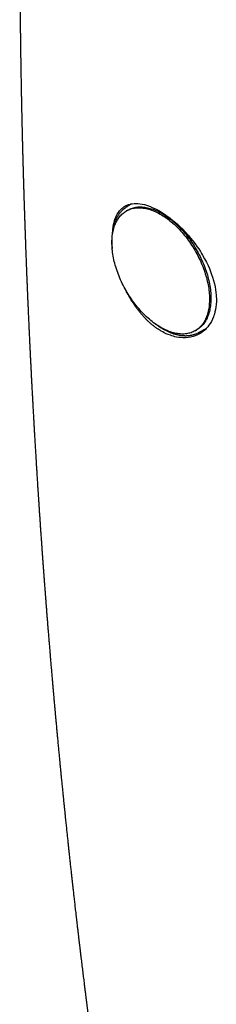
# Model space of a CAD drawing. Header units: millimetres. Extents: x 8 to 455, y 12 to 609.
# Tile 5 of 15: x 356 to 368, y 157 to 218. Entities that reach past the tile are written whole.
import ezdxf

# ---------------------------------------------------------------- set-up
doc = ezdxf.new("R2010")
doc.units = ezdxf.units.MM

msp = doc.modelspace()

# ---------------------------------------------------------------- linework, layer by layer
at = {"color": 7, "linetype": 'Continuous', "lineweight": 30}
for p, q in [((362.28, 205.954), (362.19, 205.901)), ((362.523, 206.347), (362.192, 206.136)), ((366.493, 198.447), (366.583, 198.499)), ((366.697, 198.332), (367.175, 198.581))]:
    msp.add_line(p, q, dxfattribs=at)
at = {"color": 7, "linetype": 'Continuous', "lineweight": 30, "flags": 128}
for points in [[(364.341, 198.66), (364.252, 198.713), (364.163, 198.769), (364.075, 198.827), (363.986, 198.889), (363.898, 198.953), (363.81, 199.02), (363.723, 199.09), (363.636, 199.163), (363.55, 199.238), (363.464, 199.315), (363.38, 199.395), (363.296, 199.478), (363.213, 199.562), (363.131, 199.649), (363.05, 199.738), (362.97, 199.829), (362.891, 199.922), (362.813, 200.017), (362.737, 200.114), (362.662, 200.213), (362.589, 200.313), (362.517, 200.415), (362.446, 200.518), (362.378, 200.623), (362.311, 200.729), (362.245, 200.837), (362.182, 200.945), (362.12, 201.055), (362.06, 201.165), (362.002, 201.277), (361.946, 201.389), (361.892, 201.502), (361.841, 201.615), (361.791, 201.729), (361.744, 201.843), (361.698, 201.958), (361.656, 202.072), (361.615, 202.187), (361.577, 202.302), (361.541, 202.417), (361.507, 202.531), (361.476, 202.645), (361.447, 202.759), (361.421, 202.872), (361.397, 202.985), (361.376, 203.097), (361.357, 203.208), (361.341, 203.318), (361.327, 203.428), (361.316, 203.536), (361.308, 203.643), (361.302, 203.749), (361.299, 203.853), (361.298, 203.956), (361.3, 204.058), (361.305, 204.158), (361.312, 204.256), (361.322, 204.353), (361.334, 204.447), (361.349, 204.54), (361.366, 204.631), (361.386, 204.719), (361.409, 204.805), (361.434, 204.89), (361.461, 204.971), (361.491, 205.051), (361.523, 205.128), (361.558, 205.202), (361.595, 205.274), (361.635, 205.343), (361.677, 205.41), (361.721, 205.473), (361.767, 205.534), (361.816, 205.592), (361.866, 205.647), (361.919, 205.7), (361.974, 205.749), (362.031, 205.795), (362.09, 205.838), (362.15, 205.878), (362.213, 205.914), (362.278, 205.948), (362.344, 205.978), (362.412, 206.005), (362.481, 206.029), (362.553, 206.05), (362.625, 206.067), (362.699, 206.081), (362.775, 206.091), (362.852, 206.098), (362.93, 206.102), (363.009, 206.103), (363.09, 206.1), (363.172, 206.093), (363.254, 206.084), (363.338, 206.071), (363.422, 206.055), (363.507, 206.035), (363.593, 206.012), (363.68, 205.986), (363.767, 205.957), (363.854, 205.924), (363.942, 205.888), (364.03, 205.849), (364.119, 205.807), (364.208, 205.762), (364.297, 205.713), (364.386, 205.662), (364.475, 205.608), (364.563, 205.55), (364.652, 205.49), (364.74, 205.427), (364.828, 205.362), (364.916, 205.293), (365.003, 205.222), (365.089, 205.148), (365.175, 205.072), (365.26, 204.993), (365.345, 204.912), (365.428, 204.829), (365.511, 204.743), (365.592, 204.655), (365.673, 204.565), (365.752, 204.473), (365.83, 204.379), (365.907, 204.283), (365.983, 204.185), (366.057, 204.086), (366.13, 203.984), (366.201, 203.882), (366.271, 203.778), (366.339, 203.672), (366.405, 203.565), (366.469, 203.457), (366.532, 203.348), (366.593, 203.238), (366.652, 203.127), (366.708, 203.016), (366.763, 202.903), (366.816, 202.79), (366.867, 202.676), (366.915, 202.562), (366.962, 202.448), (367.006, 202.333), (367.047, 202.219), (367.087, 202.104), (367.124, 201.989), (367.159, 201.874), (367.191, 201.76), (367.221, 201.646), (367.249, 201.533), (367.274, 201.42), (367.296, 201.307), (367.316, 201.196), (367.334, 201.085), (367.348, 200.975), (367.361, 200.866), (367.371, 200.759), (367.378, 200.652), (367.382, 200.547), (367.384, 200.443), (367.383, 200.341), (367.38, 200.24), (367.374, 200.141), (367.366, 200.044), (367.355, 199.948), (367.341, 199.854), (367.325, 199.763), (367.307, 199.673), (367.285, 199.586), (367.262, 199.5), (367.235, 199.418), (367.207, 199.337), (367.175, 199.259), (367.142, 199.183), (367.106, 199.11), (367.068, 199.039), (367.027, 198.971), (366.984, 198.906), (366.939, 198.844), (366.891, 198.785), (366.842, 198.728), (366.79, 198.674), (366.736, 198.624), (366.68, 198.576), (366.622, 198.531), (366.563, 198.49), (366.501, 198.452), (366.437, 198.417), (366.372, 198.385), (366.305, 198.356), (366.236, 198.331), (366.166, 198.309), (366.094, 198.29), (366.02, 198.274), (365.945, 198.262), (365.869, 198.253), (365.792, 198.248), (365.713, 198.246), (365.633, 198.247), (365.552, 198.251), (365.47, 198.259), (365.387, 198.271), (365.303, 198.285), (365.218, 198.303), (365.132, 198.324), (365.046, 198.349), (364.959, 198.377), (364.872, 198.408), (364.784, 198.442), (364.696, 198.479), (364.608, 198.52), (364.519, 198.564), (364.43, 198.61), (364.341, 198.66)], [(361.348, 204.749), (361.348, 204.753), (361.371, 204.913), (361.4, 205.067), (361.431, 205.194), (361.467, 205.316), (361.507, 205.432), (361.538, 205.508), (361.57, 205.58), (361.631, 205.696), (361.698, 205.804), (361.771, 205.903), (361.84, 205.981), (361.913, 206.053), (361.991, 206.118), (362.046, 206.157), (362.103, 206.194), (362.217, 206.253), (362.337, 206.3), (362.449, 206.332), (362.567, 206.355), (362.677, 206.367), (362.791, 206.371), (362.906, 206.367), (363.042, 206.354), (363.183, 206.331), (363.328, 206.298), (363.457, 206.262), (363.589, 206.218), (363.723, 206.167), (363.815, 206.128), (363.908, 206.087), (364.065, 206.01), (364.224, 205.924), (364.384, 205.83), (364.525, 205.741), (364.666, 205.646), (364.807, 205.546), (364.903, 205.474), (364.998, 205.4), (365.179, 205.253), (365.358, 205.097), (365.535, 204.934), (365.712, 204.76), (365.886, 204.578), (366.055, 204.39), (366.202, 204.218), (366.344, 204.042), (366.482, 203.861), (366.598, 203.701), (366.71, 203.538), (366.819, 203.373), (366.889, 203.259), (366.958, 203.145), (367.082, 202.928), (367.197, 202.708), (367.292, 202.511), (367.38, 202.313), (367.453, 202.134), (367.52, 201.954), (367.579, 201.78), (367.639, 201.578), (367.691, 201.378), (367.733, 201.18), (367.763, 201.008), (367.787, 200.839), (367.803, 200.672), (367.81, 200.56), (367.813, 200.449), (367.812, 200.266), (367.802, 200.088), (367.783, 199.915), (367.759, 199.768), (367.728, 199.625), (367.691, 199.487), (367.662, 199.396), (367.63, 199.307), (367.569, 199.162), (367.5, 199.025), (367.423, 198.895), (367.35, 198.788), (367.271, 198.687), (367.187, 198.593), (367.126, 198.532), (367.064, 198.475), (366.952, 198.384), (366.834, 198.303), (366.71, 198.232), (366.597, 198.177), (366.481, 198.13), (366.361, 198.091), (366.277, 198.069), (366.192, 198.051), (366.045, 198.028), (365.894, 198.015), (365.74, 198.014), (365.603, 198.021), (365.465, 198.037), (365.326, 198.061), (365.23, 198.081), (365.134, 198.106), (365.039, 198.134), (364.944, 198.166), (364.816, 198.214), (364.688, 198.268), (364.56, 198.329), (364.464, 198.38), (364.368, 198.433), (364.368, 198.433)], [(362.28, 205.954), (362.304, 205.967), (362.368, 206), (362.435, 206.031), (362.503, 206.058), (362.572, 206.081), (362.643, 206.102), (362.716, 206.119), (362.79, 206.133), (362.866, 206.143), (362.943, 206.151), (363.021, 206.154), (363.1, 206.155), (363.181, 206.152), (363.262, 206.146), (363.345, 206.136), (363.428, 206.123), (363.513, 206.107), (363.598, 206.087), (363.684, 206.065), (363.77, 206.038), (363.857, 206.009), (363.945, 205.976), (364.033, 205.941), (364.121, 205.901), (364.21, 205.859), (364.299, 205.814), (364.387, 205.766), (364.476, 205.714), (364.565, 205.66), (364.654, 205.603), (364.743, 205.543), (364.831, 205.48), (364.919, 205.414), (365.006, 205.346), (365.094, 205.274), (365.18, 205.201), (365.266, 205.124), (365.351, 205.046), (365.435, 204.965), (365.519, 204.881), (365.602, 204.795), (365.683, 204.707), (365.764, 204.617), (365.843, 204.525), (365.921, 204.431), (365.998, 204.335), (366.074, 204.237), (366.148, 204.138), (366.221, 204.037), (366.292, 203.934), (366.361, 203.83), (366.429, 203.725), (366.495, 203.618), (366.56, 203.51), (366.623, 203.401), (366.683, 203.291), (366.742, 203.18), (366.799, 203.068), (366.854, 202.956), (366.907, 202.842), (366.957, 202.729), (367.006, 202.615), (367.052, 202.5), (367.096, 202.386), (367.138, 202.271), (367.178, 202.156), (367.215, 202.041), (367.25, 201.927), (367.282, 201.812), (367.312, 201.698), (367.339, 201.585), (367.364, 201.472), (367.387, 201.36), (367.407, 201.248), (367.424, 201.137), (367.439, 201.027), (367.452, 200.919), (367.461, 200.811), (367.468, 200.704), (367.473, 200.599), (367.475, 200.496), (367.474, 200.393), (367.471, 200.292), (367.465, 200.193), (367.457, 200.096), (367.446, 200), (367.432, 199.907), (367.416, 199.815), (367.397, 199.726), (367.376, 199.638), (367.352, 199.553), (367.326, 199.47), (367.297, 199.389), (367.266, 199.311), (367.233, 199.235), (367.197, 199.162), (367.158, 199.092), (367.118, 199.024), (367.075, 198.959), (367.029, 198.896), (366.982, 198.837), (366.932, 198.78), (366.881, 198.727), (366.827, 198.676), (366.771, 198.628), (366.713, 198.584), (366.653, 198.542), (366.592, 198.504), (366.583, 198.499)]]:
    msp.add_lwpolyline(points, dxfattribs=at)
at = {"color": 7, "linetype": 'Continuous', "lineweight": 30}
for centre, start, end in [((363, 204.865), 120.05396, 124.84603), ((366, 199.667), 295.10731, 299.90102)]:
    msp.add_arc(centre, 1.506, start, end, dxfattribs=at)
for points, knots in [([(356.173, 249.968), (356.172, 249.954), (356.171, 249.92), (356.168, 249.866), (356.165, 249.809), (356.163, 249.755), (356.16, 249.702), (356.157, 249.646), (356.154, 249.583), (356.151, 249.512), (356.147, 249.434), (356.143, 249.35), (356.139, 249.261), (356.134, 249.154), (356.128, 249.03), (356.121, 248.89), (356.115, 248.754), (356.109, 248.626), (356.103, 248.508), (356.099, 248.41), (356.095, 248.326), (356.092, 248.252), (356.088, 248.172), (356.084, 248.085), (356.08, 247.993), (356.076, 247.898), (356.071, 247.791), (356.066, 247.677), (356.061, 247.558), (356.056, 247.452), (356.052, 247.355), (356.048, 247.264), (356.042, 247.133), (356.034, 246.957), (356.027, 246.78), (356.021, 246.646), (356.017, 246.555), (356.013, 246.464), (356.009, 246.369), (356.005, 246.277), (356.002, 246.187), (355.998, 246.099), (355.994, 246.008), (355.99, 245.919), (355.987, 245.831), (355.983, 245.748), (355.98, 245.67), (355.977, 245.597), (355.974, 245.509), (355.969, 245.401), (355.963, 245.242), (355.955, 245.05), (355.949, 244.878), (355.944, 244.756), (355.941, 244.681), (355.938, 244.599), (355.934, 244.511), (355.931, 244.416), (355.927, 244.316), (355.923, 244.213), (355.919, 244.11), (355.915, 244.01), (355.912, 243.917), (355.908, 243.823), (355.905, 243.727), (355.901, 243.625), (355.897, 243.521), (355.893, 243.411), (355.888, 243.259), (355.881, 243.067), (355.874, 242.883), (355.869, 242.748), (355.866, 242.662), (355.864, 242.581), (355.861, 242.509), (355.859, 242.448), (355.857, 242.396), (355.856, 242.35), (355.854, 242.301), (355.852, 242.246), (355.85, 242.176), (355.847, 242.089), (355.843, 241.984), (355.839, 241.873), (355.836, 241.761), (355.832, 241.653), (355.829, 241.548), (355.825, 241.447), (355.822, 241.35), (355.819, 241.253), (355.816, 241.155), (355.813, 241.055), (355.809, 240.941), (355.805, 240.817), (355.801, 240.685), (355.797, 240.559), (355.793, 240.437), (355.789, 240.315), (355.786, 240.187), (355.782, 240.055), (355.778, 239.921), (355.774, 239.79), (355.77, 239.664), (355.766, 239.539), (355.763, 239.41), (355.759, 239.27), (355.755, 239.141), (355.752, 239.024), (355.749, 238.926), (355.746, 238.831), (355.744, 238.745), (355.742, 238.667), (355.74, 238.597), (355.738, 238.536), (355.736, 238.477), (355.735, 238.414), (355.733, 238.342), (355.731, 238.259), (355.728, 238.17), (355.726, 238.075), (355.723, 237.98), (355.72, 237.865), (355.717, 237.731), (355.713, 237.581), (355.71, 237.453), (355.707, 237.348), (355.705, 237.265), (355.703, 237.185), (355.701, 237.104), (355.699, 237.02), (355.697, 236.93), (355.694, 236.835), (355.692, 236.735), (355.689, 236.624), (355.687, 236.509), (355.684, 236.392), (355.681, 236.285), (355.679, 236.187), (355.677, 236.096), (355.675, 236.01), (355.672, 235.872), (355.668, 235.681), (355.663, 235.48), (355.66, 235.321), (355.658, 235.204), (355.655, 235.082), (355.652, 234.951), (355.65, 234.832), (355.648, 234.728), (355.646, 234.647), (355.645, 234.57), (355.643, 234.5), (355.642, 234.435), (355.641, 234.375), (355.639, 234.307), (355.638, 234.225), (355.636, 234.126), (355.634, 234.019), (355.632, 233.906), (355.63, 233.792), (355.628, 233.678), (355.626, 233.564), (355.624, 233.452), (355.621, 233.334), (355.619, 233.214), (355.617, 233.091), (355.615, 232.972), (355.613, 232.851), (355.611, 232.723), (355.609, 232.587), (355.607, 232.455), (355.605, 232.331), (355.603, 232.218), (355.601, 232.107), (355.6, 231.994), (355.598, 231.877), (355.596, 231.752), (355.594, 231.622), (355.592, 231.491), (355.591, 231.364), (355.589, 231.24), (355.587, 231.111), (355.585, 230.973), (355.584, 230.845), (355.582, 230.729), (355.581, 230.63), (355.58, 230.534), (355.579, 230.445), (355.578, 230.369), (355.577, 230.306), (355.576, 230.254), (355.576, 230.206), (355.575, 230.16), (355.574, 230.101), (355.574, 230.025), (355.572, 229.928), (355.571, 229.822), (355.57, 229.688), (355.568, 229.528), (355.566, 229.368), (355.565, 229.235), (355.564, 229.131), (355.563, 229.034), (355.562, 228.944), (355.562, 228.859), (355.561, 228.772), (355.56, 228.677), (355.559, 228.57), (355.558, 228.457), (355.557, 228.34), (355.556, 228.225), (355.555, 228.113), (355.554, 228.006), (355.553, 227.891), (355.552, 227.763), (355.551, 227.619), (355.55, 227.473), (355.55, 227.331), (355.549, 227.212), (355.548, 227.114), (355.548, 227.032), (355.547, 226.946), (355.547, 226.852), (355.546, 226.752), (355.546, 226.645), (355.545, 226.534), (355.544, 226.403), (355.544, 226.257), (355.543, 226.096), (355.542, 225.94), (355.542, 225.771), (355.541, 225.589), (355.541, 225.396), (355.54, 225.209), (355.54, 225.055), (355.539, 224.935), (355.539, 224.848), (355.539, 224.765), (355.539, 224.689), (355.539, 224.616), (355.539, 224.539), (355.539, 224.451), (355.539, 224.35), (355.538, 224.24), (355.538, 224.126), (355.538, 224.001), (355.538, 223.871), (355.538, 223.735), (355.538, 223.551), (355.538, 223.318), (355.539, 223.1), (355.539, 222.947), (355.539, 222.859), (355.539, 222.768), (355.54, 222.672), (355.54, 222.567), (355.54, 222.455), (355.54, 222.334), (355.541, 222.207), (355.541, 222.079), (355.542, 221.954), (355.542, 221.836), (355.542, 221.722), (355.543, 221.61), (355.543, 221.472), (355.544, 221.306), (355.545, 221.109), (355.546, 220.934), (355.547, 220.781), (355.548, 220.656), (355.548, 220.536), (355.549, 220.423), (355.55, 220.317), (355.55, 220.218), (355.551, 220.125), (355.551, 220.036), (355.552, 219.947), (355.553, 219.858), (355.554, 219.754), (355.554, 219.635), (355.555, 219.502), (355.557, 219.368), (355.558, 219.232), (355.559, 219.093), (355.56, 218.95), (355.561, 218.803), (355.563, 218.656), (355.564, 218.512), (355.566, 218.374), (355.567, 218.24), (355.568, 218.106), (355.57, 217.968), (355.571, 217.833), (355.573, 217.704), (355.574, 217.588), (355.575, 217.481), (355.576, 217.383), (355.577, 217.297), (355.578, 217.229), (355.579, 217.177), (355.579, 217.133), (355.58, 217.084), (355.581, 217.025), (355.582, 216.955), (355.583, 216.873), (355.584, 216.785), (355.585, 216.691), (355.586, 216.594), (355.588, 216.492), (355.589, 216.39), (355.59, 216.29), (355.592, 216.196), (355.593, 216.11), (355.594, 216.032), (355.595, 215.963), (355.596, 215.905), (355.596, 215.857), (355.597, 215.817), (355.598, 215.78), (355.598, 215.741), (355.599, 215.699), (355.599, 215.654), (355.6, 215.599), (355.601, 215.533), (355.602, 215.454), (355.604, 215.37), (355.605, 215.266), (355.607, 215.147), (355.609, 215.018), (355.611, 214.895), (355.613, 214.778), (355.615, 214.664), (355.617, 214.544), (355.619, 214.411), (355.622, 214.268), (355.624, 214.125), (355.627, 213.992), (355.629, 213.872), (355.631, 213.761), (355.633, 213.648), (355.635, 213.531), (355.638, 213.408), (355.64, 213.289), (355.642, 213.175), (355.644, 213.067), (355.646, 212.956), (355.649, 212.844), (355.651, 212.733), (355.653, 212.622), (355.655, 212.512), (355.658, 212.404), (355.66, 212.304), (355.662, 212.211), (355.663, 212.129), (355.665, 212.051), (355.667, 211.972), (355.669, 211.885), (355.671, 211.792), (355.673, 211.687), (355.676, 211.573), (355.678, 211.456), (355.681, 211.347), (355.683, 211.244), (355.685, 211.14), (355.688, 211.031), (355.691, 210.913), (355.694, 210.787), (355.697, 210.654), (355.7, 210.52), (355.703, 210.392), (355.706, 210.27), (355.709, 210.154), (355.712, 210.033), (355.715, 209.903), (355.719, 209.76), (355.723, 209.613), (355.727, 209.468), (355.73, 209.338), (355.733, 209.223), (355.736, 209.119), (355.739, 209.012), (355.742, 208.9), (355.745, 208.781), (355.749, 208.656), (355.752, 208.527), (355.756, 208.396), (355.759, 208.265), (355.763, 208.137), (355.767, 208.016), (355.77, 207.903), (355.773, 207.797), (355.776, 207.693), (355.779, 207.586), (355.783, 207.47), (355.786, 207.346), (355.79, 207.218), (355.794, 207.093), (355.798, 206.973), (355.801, 206.859), (355.805, 206.747), (355.808, 206.636), (355.812, 206.51), (355.817, 206.369), (355.822, 206.213), (355.827, 206.057), (355.831, 205.918), (355.835, 205.793), (355.839, 205.678), (355.843, 205.553), (355.848, 205.419), (355.852, 205.287), (355.857, 205.159), (355.861, 205.039), (355.865, 204.92), (355.869, 204.803), (355.873, 204.69), (355.877, 204.579), (355.88, 204.47), (355.884, 204.364), (355.888, 204.262), (355.892, 204.155), (355.896, 204.038), (355.901, 203.911), (355.905, 203.783), (355.91, 203.657), (355.914, 203.537), (355.919, 203.42), (355.923, 203.302), (355.928, 203.172), (355.933, 203.027), (355.939, 202.869), (355.945, 202.727), (355.95, 202.605), (355.954, 202.503), (355.957, 202.404), (355.961, 202.308), (355.965, 202.218), (355.968, 202.133), (355.971, 202.056), (355.974, 201.982), (355.977, 201.897), (355.982, 201.795), (355.986, 201.676), (355.991, 201.55), (355.997, 201.424), (356.002, 201.303), (356.006, 201.186), (356.011, 201.074), (356.016, 200.968), (356.02, 200.858), (356.025, 200.742), (356.03, 200.615), (356.036, 200.483), (356.042, 200.35), (356.047, 200.22), (356.053, 200.096), (356.058, 199.979), (356.063, 199.865), (356.068, 199.741), (356.074, 199.605), (356.081, 199.455), (356.088, 199.299), (356.095, 199.136), (356.103, 198.967), (356.111, 198.794), (356.118, 198.634), (356.125, 198.487), (356.131, 198.351), (356.138, 198.209), (356.144, 198.07), (356.151, 197.933), (356.157, 197.806), (356.163, 197.681), (356.169, 197.55), (356.176, 197.414), (356.182, 197.275), (356.189, 197.143), (356.195, 197.016), (356.202, 196.881), (356.209, 196.737), (356.216, 196.584), (356.223, 196.445), (356.23, 196.318), (356.235, 196.203), (356.241, 196.084), (356.248, 195.961), (356.254, 195.832), (356.261, 195.699), (356.268, 195.566), (356.275, 195.437), (356.281, 195.313), (356.288, 195.189), (356.294, 195.062), (356.301, 194.927), (356.309, 194.785), (356.317, 194.643), (356.324, 194.506), (356.331, 194.379), (356.337, 194.26), (356.343, 194.149), (356.349, 194.042), (356.355, 193.923), (356.363, 193.786), (356.372, 193.631), (356.381, 193.468), (356.389, 193.309), (356.398, 193.155), (356.406, 193.011), (356.414, 192.868), (356.422, 192.729), (356.43, 192.598), (356.437, 192.472), (356.444, 192.349), (356.451, 192.223), (356.459, 192.093), (356.466, 191.96), (356.475, 191.821), (356.483, 191.681), (356.491, 191.54), (356.499, 191.404), (356.507, 191.27), (356.515, 191.136), (356.524, 190.99), (356.534, 190.831), (356.544, 190.656), (356.555, 190.475), (356.565, 190.317), (356.573, 190.183), (356.58, 190.075), (356.587, 189.965), (356.594, 189.851), (356.601, 189.733), (356.609, 189.609), (356.617, 189.48), (356.625, 189.351), (356.634, 189.208), (356.644, 189.057), (356.654, 188.899), (356.663, 188.753), (356.672, 188.614), (356.683, 188.451), (356.695, 188.264), (356.709, 188.052), (356.721, 187.87), (356.731, 187.715), (356.74, 187.585), (356.749, 187.448), (356.758, 187.309), (356.767, 187.173), (356.776, 187.043), (356.784, 186.919), (356.793, 186.796), (356.801, 186.671), (356.81, 186.54), (356.82, 186.402), (356.829, 186.259), (356.84, 186.113), (356.85, 185.967), (356.86, 185.824), (356.869, 185.685), (356.879, 185.551), (356.888, 185.425), (356.896, 185.308), (356.903, 185.202), (356.91, 185.102), (356.918, 185.001), (356.925, 184.891), (356.934, 184.772), (356.943, 184.647), (356.952, 184.519), (356.961, 184.393), (356.97, 184.272), (356.979, 184.155), (356.987, 184.042), (356.995, 183.931), (357.003, 183.82), (357.011, 183.708), (357.022, 183.56), (357.036, 183.374), (357.053, 183.15), (357.07, 182.918), (357.085, 182.718), (357.098, 182.55), (357.108, 182.42), (357.118, 182.292), (357.127, 182.171), (357.136, 182.059), (357.143, 181.959), (357.15, 181.869), (357.157, 181.784), (357.164, 181.695), (357.171, 181.6), (357.179, 181.499), (357.187, 181.394), (357.196, 181.282), (357.205, 181.163), (357.215, 181.038), (357.225, 180.91), (357.235, 180.781), (357.246, 180.649), (357.256, 180.516), (357.267, 180.384), (357.277, 180.259), (357.287, 180.136), (357.297, 180.011), (357.307, 179.881), (357.319, 179.744), (357.33, 179.604), (357.341, 179.466), (357.352, 179.334), (357.362, 179.206), (357.374, 179.07), (357.386, 178.922), (357.399, 178.76), (357.413, 178.593), (357.427, 178.432), (357.44, 178.277), (357.452, 178.127), (357.466, 177.97), (357.48, 177.804), (357.494, 177.63), (357.51, 177.452), (357.525, 177.276), (357.539, 177.106), (357.553, 176.943), (357.567, 176.79), (357.579, 176.647), (357.591, 176.511), (357.605, 176.347), (357.622, 176.154), (357.642, 175.931), (357.662, 175.71), (357.683, 175.468), (357.707, 175.204), (357.727, 174.984), (357.741, 174.829), (357.749, 174.739), (357.757, 174.648), (357.766, 174.554), (357.775, 174.452), (357.785, 174.339), (357.797, 174.214), (357.809, 174.082), (357.822, 173.945), (357.835, 173.804), (357.848, 173.664), (357.861, 173.524), (357.876, 173.361), (357.893, 173.176), (357.912, 172.974), (357.931, 172.781), (357.948, 172.597), (357.965, 172.423), (357.98, 172.257), (357.996, 172.098), (358.011, 171.94), (358.025, 171.796), (358.038, 171.661), (358.05, 171.535), (358.063, 171.404), (358.075, 171.272), (358.088, 171.142), (358.1, 171.017), (358.113, 170.89), (358.126, 170.756), (358.14, 170.61), (358.156, 170.455), (358.172, 170.294), (358.188, 170.133), (358.204, 169.975), (358.219, 169.823), (358.234, 169.677), (358.247, 169.539), (358.259, 169.424), (358.269, 169.33), (358.277, 169.251), (358.285, 169.171), (358.293, 169.084), (358.303, 168.992), (358.313, 168.891), (358.324, 168.782), (358.336, 168.667), (358.348, 168.554), (358.359, 168.445), (358.371, 168.332), (358.383, 168.213), (358.396, 168.089), (358.416, 167.895), (358.444, 167.625), (358.473, 167.348), (358.496, 167.134), (358.511, 166.987), (358.527, 166.836), (358.544, 166.681), (358.559, 166.537), (358.573, 166.407), (358.585, 166.296), (358.596, 166.193), (358.606, 166.097), (358.617, 165.995), (358.63, 165.881), (358.644, 165.748), (358.659, 165.606), (358.676, 165.456), (358.693, 165.301), (358.71, 165.143), (358.727, 164.984), (358.745, 164.828), (358.76, 164.684), (358.775, 164.553), (358.788, 164.434), (358.801, 164.316), (358.815, 164.195), (358.829, 164.07), (358.843, 163.942), (358.857, 163.816), (358.873, 163.678), (358.889, 163.529), (358.908, 163.368), (358.926, 163.208), (358.944, 163.045), (358.963, 162.878), (358.983, 162.705), (359.003, 162.527), (359.024, 162.344), (359.043, 162.183), (359.059, 162.047), (359.072, 161.934), (359.085, 161.816), (359.1, 161.692), (359.115, 161.564), (359.13, 161.436), (359.145, 161.306), (359.16, 161.179), (359.175, 161.054), (359.189, 160.935), (359.202, 160.822), (359.219, 160.674), (359.241, 160.493), (359.267, 160.278), (359.288, 160.097), (359.306, 159.945), (359.322, 159.819), (359.337, 159.688), (359.356, 159.529), (359.379, 159.346), (359.403, 159.143), (359.428, 158.943), (359.452, 158.74), (359.477, 158.541), (359.501, 158.348), (359.523, 158.166), (359.545, 157.988), (359.564, 157.835), (359.581, 157.702), (359.595, 157.59), (359.609, 157.477), (359.623, 157.363), (359.636, 157.262), (359.647, 157.173), (359.657, 157.094), (359.667, 157.009), (359.679, 156.92), (359.691, 156.823), (359.704, 156.722), (359.717, 156.62), (359.729, 156.525), (359.74, 156.437), (359.75, 156.356), (359.76, 156.282), (359.768, 156.215), (359.776, 156.153), (359.783, 156.098), (359.789, 156.049), (359.795, 156.001), (359.802, 155.951), (359.809, 155.892), (359.818, 155.822), (359.829, 155.739), (359.841, 155.648), (359.853, 155.555), (359.864, 155.467), (359.875, 155.386), (359.883, 155.322), (359.89, 155.27), (359.895, 155.228), (359.901, 155.181), (359.908, 155.127), (359.917, 155.06), (359.928, 154.977), (359.941, 154.877), (359.955, 154.77), (359.966, 154.682), (359.973, 154.631), (359.975, 154.616)], [0, 0, 0, 0, 0.000443, 0.001074, 0.001671, 0.002235, 0.002767, 0.003339, 0.003996, 0.004739, 0.005552, 0.006447, 0.007385, 0.008334, 0.009791, 0.011272, 0.012717, 0.014056, 0.015287, 0.016411, 0.017127, 0.017898, 0.018737, 0.019642, 0.020615, 0.021637, 0.022618, 0.023972, 0.025206, 0.026318, 0.027308, 0.028235, 0.029172, 0.03143, 0.033753, 0.034693, 0.035639, 0.03659, 0.03756, 0.038602, 0.039474, 0.040393, 0.041358, 0.042317, 0.043198, 0.044103, 0.044907, 0.045638, 0.046397, 0.047666, 0.049016, 0.05139, 0.053672, 0.054413, 0.055195, 0.056046, 0.056967, 0.057958, 0.059019, 0.060083, 0.061191, 0.062241, 0.063219, 0.064126, 0.065177, 0.066218, 0.067311, 0.068456, 0.069653, 0.072077, 0.074465, 0.075408, 0.076326, 0.077165, 0.077923, 0.0786, 0.079076, 0.079537, 0.080051, 0.080619, 0.081242, 0.082237, 0.083345, 0.084543, 0.085701, 0.086855, 0.087946, 0.088975, 0.090009, 0.090998, 0.092015, 0.093067, 0.094152, 0.095578, 0.096962, 0.098277, 0.099522, 0.100782, 0.102112, 0.103512, 0.104932, 0.106298, 0.107609, 0.108873, 0.110213, 0.111669, 0.113241, 0.114267, 0.115326, 0.116321, 0.117228, 0.118047, 0.118766, 0.1194, 0.119972, 0.120605, 0.121375, 0.122236, 0.123187, 0.124184, 0.125185, 0.126191, 0.12778, 0.129372, 0.130906, 0.131792, 0.132652, 0.133487, 0.134311, 0.135192, 0.136123, 0.137118, 0.138178, 0.139258, 0.140576, 0.141794, 0.142914, 0.143935, 0.144858, 0.145752, 0.146653, 0.149171, 0.151743, 0.152945, 0.154154, 0.155402, 0.156767, 0.158253, 0.15914, 0.160003, 0.160804, 0.16154, 0.162213, 0.162823, 0.163422, 0.164351, 0.165386, 0.166526, 0.167721, 0.16892, 0.170101, 0.171286, 0.17247, 0.173611, 0.17498, 0.176258, 0.177456, 0.178689, 0.18005, 0.181483, 0.182939, 0.18418, 0.185362, 0.186494, 0.18766, 0.188884, 0.190166, 0.191588, 0.192958, 0.194274, 0.195539, 0.196867, 0.198309, 0.199866, 0.200883, 0.201941, 0.202956, 0.203885, 0.204727, 0.205327, 0.205873, 0.206366, 0.20682, 0.207314, 0.208201, 0.209212, 0.210346, 0.21153, 0.213424, 0.215359, 0.216513, 0.217601, 0.218616, 0.21956, 0.220431, 0.221251, 0.222299, 0.223416, 0.2246, 0.225846, 0.227063, 0.228227, 0.229338, 0.230418, 0.23184, 0.233347, 0.234912, 0.236406, 0.23781, 0.238641, 0.239471, 0.240372, 0.241348, 0.242398, 0.243524, 0.244709, 0.245871, 0.247621, 0.249281, 0.250909, 0.252529, 0.254579, 0.256604, 0.258562, 0.26045, 0.261411, 0.262333, 0.263194, 0.263994, 0.264732, 0.26546, 0.266422, 0.26748, 0.268635, 0.269865, 0.271058, 0.272543, 0.273943, 0.275313, 0.278299, 0.281247, 0.282166, 0.283083, 0.284009, 0.285012, 0.286102, 0.287278, 0.28854, 0.289888, 0.291254, 0.292563, 0.293792, 0.294968, 0.296132, 0.297301, 0.299299, 0.301329, 0.303474, 0.304797, 0.306125, 0.307376, 0.30855, 0.309666, 0.3107, 0.311655, 0.312582, 0.313512, 0.314443, 0.315375, 0.316762, 0.318154, 0.319555, 0.320966, 0.322404, 0.323929, 0.325452, 0.327018, 0.328524, 0.329965, 0.331355, 0.332715, 0.33416, 0.33569, 0.336951, 0.338191, 0.339319, 0.340335, 0.34124, 0.342032, 0.342449, 0.342896, 0.343408, 0.343985, 0.344747, 0.345599, 0.346535, 0.347517, 0.348539, 0.3496, 0.350701, 0.351743, 0.352734, 0.353636, 0.354448, 0.355171, 0.355804, 0.356276, 0.356682, 0.357051, 0.357453, 0.35789, 0.358361, 0.358867, 0.35962, 0.360438, 0.361322, 0.362269, 0.363692, 0.365046, 0.366334, 0.367553, 0.368712, 0.369893, 0.371343, 0.372855, 0.374388, 0.375845, 0.377019, 0.37815, 0.379322, 0.380553, 0.38184, 0.383184, 0.384278, 0.385406, 0.386567, 0.387761, 0.388932, 0.390032, 0.391261, 0.392389, 0.393424, 0.39439, 0.39529, 0.396012, 0.396839, 0.397762, 0.398733, 0.399744, 0.40107, 0.402304, 0.403436, 0.404472, 0.405541, 0.406689, 0.407914, 0.409218, 0.410661, 0.412073, 0.413417, 0.414694, 0.415903, 0.417059, 0.418489, 0.419985, 0.421544, 0.423082, 0.424537, 0.425622, 0.426693, 0.427814, 0.428986, 0.430209, 0.431541, 0.432892, 0.434261, 0.435648, 0.437007, 0.438296, 0.439449, 0.44054, 0.441614, 0.442733, 0.443897, 0.445251, 0.44662, 0.447929, 0.449173, 0.450359, 0.451527, 0.452688, 0.453842, 0.455479, 0.45711, 0.458737, 0.460366, 0.461473, 0.462678, 0.463982, 0.465385, 0.466882, 0.468143, 0.469399, 0.470649, 0.471889, 0.473071, 0.474178, 0.475385, 0.476487, 0.477515, 0.478582, 0.479854, 0.48119, 0.482565, 0.483885, 0.485141, 0.486337, 0.487556, 0.488839, 0.490425, 0.492088, 0.493817, 0.494866, 0.495938, 0.496998, 0.497985, 0.498955, 0.499839, 0.500639, 0.501378, 0.50217, 0.503309, 0.504564, 0.505935, 0.507244, 0.508524, 0.509748, 0.510916, 0.512029, 0.513087, 0.514362, 0.51569, 0.517072, 0.518496, 0.519873, 0.521159, 0.52238, 0.523569, 0.524751, 0.526274, 0.52783, 0.529461, 0.531169, 0.532953, 0.534776, 0.536597, 0.537999, 0.539399, 0.540867, 0.542454, 0.543785, 0.545146, 0.546456, 0.547713, 0.549264, 0.550726, 0.552098, 0.553415, 0.554704, 0.556351, 0.55795, 0.559513, 0.560716, 0.561926, 0.563151, 0.564439, 0.565794, 0.567214, 0.568618, 0.569968, 0.571264, 0.572528, 0.573859, 0.57527, 0.576761, 0.578331, 0.579743, 0.581072, 0.582319, 0.583485, 0.584576, 0.58568, 0.587238, 0.588861, 0.590567, 0.592372, 0.593858, 0.595403, 0.59692, 0.59836, 0.599749, 0.601058, 0.602321, 0.603632, 0.604997, 0.606415, 0.60782, 0.609372, 0.610832, 0.612247, 0.613651, 0.615046, 0.616478, 0.618235, 0.620067, 0.621972, 0.623921, 0.625047, 0.626185, 0.627333, 0.628511, 0.62976, 0.631059, 0.63243, 0.63381, 0.63513, 0.63691, 0.638566, 0.640098, 0.641532, 0.642935, 0.645214, 0.647422, 0.649627, 0.650938, 0.652298, 0.653738, 0.655257, 0.656669, 0.658027, 0.659332, 0.660592, 0.661903, 0.663269, 0.664713, 0.666234, 0.667785, 0.669329, 0.670831, 0.672293, 0.673707, 0.675033, 0.676263, 0.677398, 0.678369, 0.67943, 0.680583, 0.681828, 0.683165, 0.684543, 0.685861, 0.687117, 0.688367, 0.689549, 0.690697, 0.691858, 0.693033, 0.694222, 0.69653, 0.698888, 0.701308, 0.703832, 0.705197, 0.70659, 0.707952, 0.709223, 0.710405, 0.711498, 0.712364, 0.713241, 0.714179, 0.715177, 0.716236, 0.71735, 0.718493, 0.71978, 0.721097, 0.722443, 0.723816, 0.72515, 0.726619, 0.728006, 0.729313, 0.730576, 0.73189, 0.733257, 0.734677, 0.736214, 0.737668, 0.739039, 0.740373, 0.741697, 0.743344, 0.745038, 0.7468, 0.74863, 0.750121, 0.75169, 0.753344, 0.755083, 0.756939, 0.758838, 0.760691, 0.762496, 0.764221, 0.765821, 0.767328, 0.768743, 0.770112, 0.772507, 0.774837, 0.777152, 0.779493, 0.782494, 0.785487, 0.786436, 0.787389, 0.788345, 0.789315, 0.790345, 0.791573, 0.792885, 0.794279, 0.79575, 0.797233, 0.798714, 0.800191, 0.801643, 0.803881, 0.806015, 0.808046, 0.809981, 0.811829, 0.813559, 0.815214, 0.816866, 0.818534, 0.819791, 0.821118, 0.822513, 0.823936, 0.825307, 0.826623, 0.827888, 0.829327, 0.830864, 0.8325, 0.83423, 0.835948, 0.837611, 0.839219, 0.840769, 0.842227, 0.84358, 0.84441, 0.84521, 0.846059, 0.846968, 0.847939, 0.848971, 0.850163, 0.851402, 0.852599, 0.853745, 0.854841, 0.856201, 0.857491, 0.858788, 0.862351, 0.866038, 0.867552, 0.869107, 0.870705, 0.872345, 0.874017, 0.875269, 0.87644, 0.877531, 0.87854, 0.879485, 0.880764, 0.882162, 0.883679, 0.885274, 0.886919, 0.888582, 0.890292, 0.891958, 0.893529, 0.89485, 0.896095, 0.897319, 0.898594, 0.89992, 0.901294, 0.902639, 0.903919, 0.905664, 0.907358, 0.909036, 0.910738, 0.912514, 0.914331, 0.916219, 0.918161, 0.92015, 0.921309, 0.922492, 0.923736, 0.925044, 0.926417, 0.927799, 0.929124, 0.930517, 0.931842, 0.933099, 0.934287, 0.93543, 0.937785, 0.940042, 0.942238, 0.943542, 0.944859, 0.94624, 0.947703, 0.949901, 0.952055, 0.954142, 0.956268, 0.95848, 0.960479, 0.962409, 0.964267, 0.966116, 0.96729, 0.968473, 0.96967, 0.970881, 0.972117, 0.972879, 0.973711, 0.974612, 0.97558, 0.976537, 0.977709, 0.978789, 0.979777, 0.980732, 0.981582, 0.982349, 0.983066, 0.983734, 0.984298, 0.984822, 0.985305, 0.985808, 0.98643, 0.98717, 0.98803, 0.989075, 0.990068, 0.990993, 0.991851, 0.99264, 0.993052, 0.993482, 0.993981, 0.994549, 0.995188, 0.996129, 0.997189, 0.998368, 0.999522, 1, 1, 1, 1]), ([(362.137, 206.099), (362.122, 206.088), (362.087, 206.064), (362.035, 206.022), (361.98, 205.975), (361.926, 205.925), (361.875, 205.872), (361.825, 205.816), (361.778, 205.758), (361.732, 205.697), (361.689, 205.634), (361.647, 205.568), (361.608, 205.5), (361.571, 205.429), (361.536, 205.356), (361.503, 205.281), (361.473, 205.203), (361.444, 205.124), (361.418, 205.042), (361.394, 204.958), (361.373, 204.872), (361.354, 204.784), (361.337, 204.695), (361.323, 204.603), (361.311, 204.51), (361.301, 204.415), (361.294, 204.319), (361.289, 204.221), (361.286, 204.122), (361.286, 204.022), (361.289, 203.92), (361.293, 203.817), (361.3, 203.713), (361.307, 203.628), (361.313, 203.577), (361.315, 203.562)], [0, 0, 0, 0, 0.0236, 0.0541803, 0.0847805, 0.1154084, 0.1460705, 0.1767724, 0.2075184, 0.2383114, 0.2691532, 0.3000443, 0.3309839, 0.3619706, 0.3930019, 0.4240748, 0.4551857, 0.4863309, 0.5175064, 0.5487084, 0.579933, 0.6111766, 0.6424358, 0.6737075, 0.7049888, 0.7362773, 0.7675707, 0.7988672, 0.8301651, 0.8614625, 0.8927585, 0.9240521, 0.9553425, 0.9866293, 1, 1, 1, 1]), ([(364.368, 198.433), (364.309, 198.469), (364.192, 198.539), (364.024, 198.655), (363.865, 198.776), (363.719, 198.897), (363.58, 199.02), (363.449, 199.146), (363.315, 199.282), (363.179, 199.432), (363.04, 199.595), (362.911, 199.758), (362.791, 199.919), (362.681, 200.077), (362.585, 200.222), (362.503, 200.351), (362.418, 200.492), (362.32, 200.662), (362.213, 200.863), (362.139, 201.008), (362.102, 201.087), (362.098, 201.096)], [0, 0, 0, 0, 0.065719, 0.131437, 0.189985, 0.248533, 0.301382, 0.354231, 0.405796, 0.465476, 0.525194, 0.584874, 0.636862, 0.688873, 0.740861, 0.776166, 0.811471, 0.871504, 0.931574, 0.991608, 1, 1, 1, 1]), ([(364.023, 198.864), (364.048, 198.846), (364.102, 198.806), (364.185, 198.749), (364.272, 198.692), (364.358, 198.638), (364.418, 198.602), (364.449, 198.584), (364.453, 198.582)], [0, 0, 0, 0, 0.177792, 0.379554, 0.581348, 0.783171, 0.974374, 1, 1, 1, 1]), ([(364.453, 198.582), (364.468, 198.574), (364.512, 198.548), (364.586, 198.508), (364.673, 198.463), (364.76, 198.421), (364.847, 198.382), (364.934, 198.346), (365.02, 198.313), (365.106, 198.282), (365.192, 198.255), (365.277, 198.23), (365.362, 198.209), (365.446, 198.191), (365.529, 198.175), (365.612, 198.163), (365.694, 198.154), (365.775, 198.147), (365.855, 198.144), (365.934, 198.144), (366.012, 198.147), (366.089, 198.153), (366.164, 198.162), (366.239, 198.175), (366.312, 198.19), (366.384, 198.208), (366.454, 198.229), (366.523, 198.253), (366.584, 198.278), (366.621, 198.295), (366.637, 198.302)], [0, 0, 0, 0, 0.019495, 0.056464, 0.093437, 0.130412, 0.167385, 0.204356, 0.241321, 0.278279, 0.315226, 0.352159, 0.389074, 0.425966, 0.462833, 0.499668, 0.536467, 0.573226, 0.60994, 0.646603, 0.683214, 0.719768, 0.756263, 0.792698, 0.829075, 0.865394, 0.901659, 0.937876, 0.97405, 1, 1, 1, 1])]:
    msp.add_open_spline(points, degree=3, knots=knots, dxfattribs=at)

doc.saveas('drawing.dxf')
